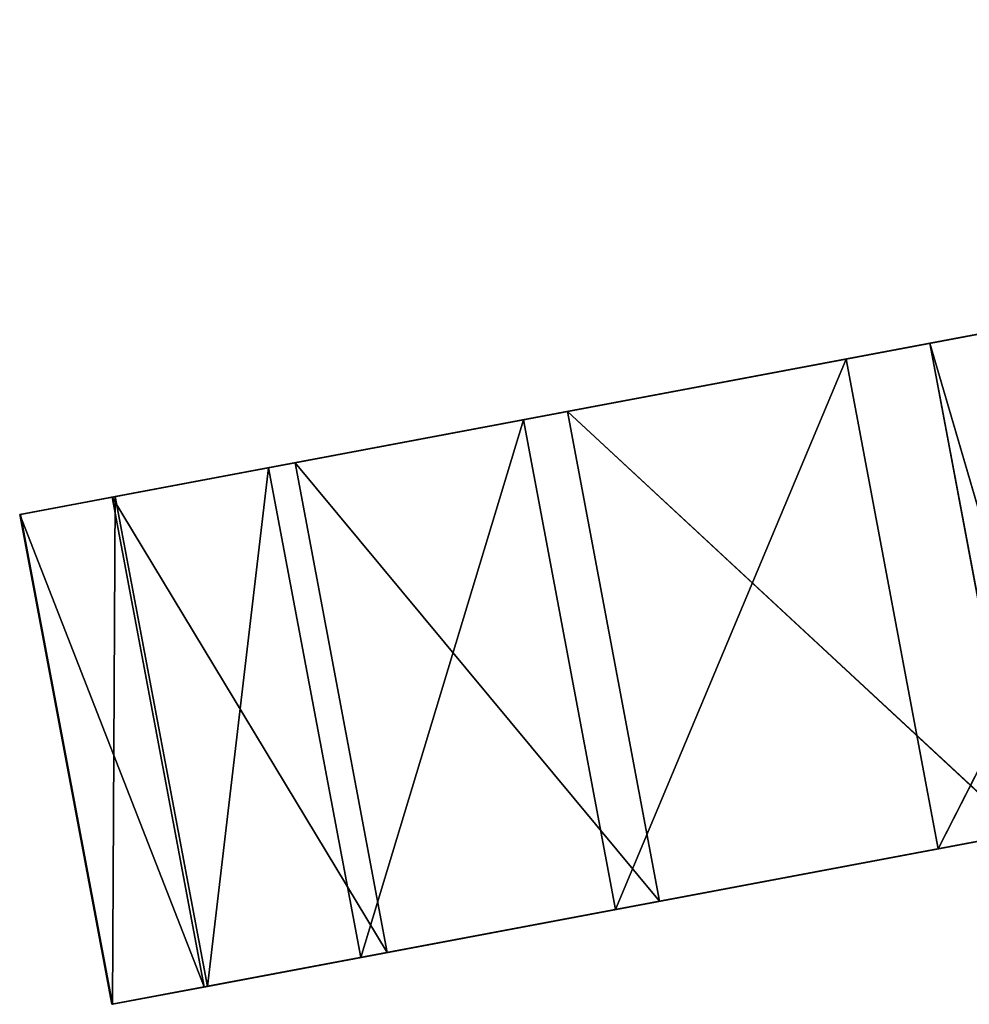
# Model space of a CAD drawing. Extents: x 258 to 535, y -74 to 276.
# Tile 43 of 201: x 258 to 270, y 109 to 122. Entities that reach past the tile are written whole.
import ezdxf

# ---------------------------------------------------------------- set-up
doc = ezdxf.new("R2010")
doc.units = 0
doc.header["$LTSCALE"] = 25.4
doc.layers.get('0').update_dxf_attribs({"color": 13, "linetype": 'CONTINUOUS'})

# ---------------------------------------------------------------- blocks, each defined once
blk = doc.blocks.new('IKA-C-4173_STL_1')
at = {"color": 33}
for p, q in [((85.042, 1348.368, 191.154), (89.78, 1357.575, 192.046)), ((85.042, 1348.368, 191.154), (89.78, 1357.575, 192.046)), ((89.78, 1357.575, 192.046), (86.198, 1348.368, 185.012)), ((89.78, 1357.575, 192.046), (86.198, 1348.368, 185.012)), ((90.936, 1357.575, 185.904), (86.198, 1348.368, 185.012)), ((90.936, 1357.575, 185.904), (86.198, 1348.368, 185.012)), ((80.995, 1338.115, 190.393), (85.042, 1348.368, 191.154)), ((80.995, 1338.115, 190.393), (85.042, 1348.368, 191.154)), ((85.042, 1348.368, 191.154), (82.151, 1338.115, 184.25)), ((85.042, 1348.368, 191.154), (82.151, 1338.115, 184.25)), ((86.198, 1348.368, 185.012), (82.151, 1338.115, 184.25)), ((86.198, 1348.368, 185.012), (82.151, 1338.115, 184.25)), ((85.042, 1348.368, 191.154), (86.198, 1348.368, 185.012)), ((85.042, 1348.368, 191.154), (86.198, 1348.368, 185.012)), ((85.042, 1348.368, 191.154), (107.652, 1342.786, 195.409)), ((85.042, 1348.368, 191.154), (107.652, 1342.786, 195.409)), ((85.042, 1348.368, 191.154), (103.623, 1333.252, 194.651)), ((85.042, 1348.368, 191.154), (103.623, 1333.252, 194.651)), ((86.198, 1348.368, 185.012), (108.808, 1342.786, 189.267)), ((86.198, 1348.368, 185.012), (108.808, 1342.786, 189.267)), ((82.151, 1338.115, 184.25), (108.808, 1342.786, 189.267)), ((82.151, 1338.115, 184.25), (108.808, 1342.786, 189.267)), ((77.8, 1326.986, 189.791), (80.995, 1338.115, 190.393)), ((77.8, 1326.986, 189.791), (80.995, 1338.115, 190.393)), ((80.995, 1338.115, 190.393), (78.955, 1326.986, 183.649)), ((80.995, 1338.115, 190.393), (78.955, 1326.986, 183.649)), ((82.151, 1338.115, 184.25), (78.955, 1326.986, 183.649)), ((82.151, 1338.115, 184.25), (78.955, 1326.986, 183.649)), ((80.995, 1338.115, 190.393), (82.151, 1338.115, 184.25)), ((80.995, 1338.115, 190.393), (82.151, 1338.115, 184.25)), ((80.995, 1338.115, 190.393), (103.623, 1333.252, 194.651)), ((80.995, 1338.115, 190.393), (103.623, 1333.252, 194.651)), ((80.995, 1338.115, 190.393), (100.518, 1323.251, 194.067)), ((80.995, 1338.115, 190.393), (100.518, 1323.251, 194.067)), ((82.151, 1338.115, 184.25), (104.779, 1333.252, 188.509)), ((82.151, 1338.115, 184.25), (104.779, 1333.252, 188.509)), ((78.955, 1326.986, 183.649), (104.779, 1333.252, 188.509)), ((78.955, 1326.986, 183.649), (104.779, 1333.252, 188.509)), ((75.876, 1317.018, 189.429), (77.8, 1326.986, 189.791)), ((75.876, 1317.018, 189.429), (77.8, 1326.986, 189.791)), ((77.8, 1326.986, 189.791), (77.032, 1317.018, 183.287)), ((77.8, 1326.986, 189.791), (77.032, 1317.018, 183.287)), ((78.955, 1326.986, 183.649), (77.032, 1317.018, 183.287)), ((78.955, 1326.986, 183.649), (77.032, 1317.018, 183.287)), ((77.8, 1326.986, 189.791), (78.955, 1326.986, 183.649)), ((77.8, 1326.986, 189.791), (78.955, 1326.986, 183.649)), ((77.8, 1326.986, 189.791), (100.518, 1323.251, 194.067)), ((77.8, 1326.986, 189.791), (100.518, 1323.251, 194.067)), ((77.8, 1326.986, 189.791), (98.396, 1312.894, 193.667)), ((77.8, 1326.986, 189.791), (98.396, 1312.894, 193.667)), ((78.955, 1326.986, 183.649), (101.674, 1323.251, 187.924)), ((78.955, 1326.986, 183.649), (101.674, 1323.251, 187.924)), ((77.032, 1317.018, 183.287), (101.674, 1323.251, 187.924)), ((77.032, 1317.018, 183.287), (101.674, 1323.251, 187.924)), ((74.686, 1305.185, 189.205), (75.876, 1317.018, 189.429)), ((74.686, 1305.185, 189.205), (75.876, 1317.018, 189.429)), ((75.876, 1317.018, 189.429), (75.842, 1305.185, 183.063)), ((75.876, 1317.018, 189.429), (75.842, 1305.185, 183.063)), ((77.032, 1317.018, 183.287), (75.842, 1305.185, 183.063)), ((77.032, 1317.018, 183.287), (75.842, 1305.185, 183.063)), ((75.876, 1317.018, 189.429), (77.032, 1317.018, 183.287)), ((75.876, 1317.018, 189.429), (77.032, 1317.018, 183.287)), ((75.876, 1317.018, 189.429), (98.396, 1312.894, 193.667)), ((75.876, 1317.018, 189.429), (98.396, 1312.894, 193.667)), ((75.876, 1317.018, 189.429), (97.302, 1302.241, 193.461)), ((75.876, 1317.018, 189.429), (97.302, 1302.241, 193.461)), ((77.032, 1317.018, 183.287), (99.552, 1312.894, 187.525)), ((77.032, 1317.018, 183.287), (99.552, 1312.894, 187.525)), ((75.842, 1305.185, 183.063), (99.552, 1312.894, 187.525)), ((75.842, 1305.185, 183.063), (99.552, 1312.894, 187.525)), ((74.677, 1293.421, 189.204), (74.686, 1305.185, 189.205)), ((74.677, 1293.421, 189.204), (74.686, 1305.185, 189.205)), ((74.686, 1305.185, 189.205), (75.833, 1293.421, 183.062)), ((74.686, 1305.185, 189.205), (75.833, 1293.421, 183.062)), ((74.686, 1305.185, 189.205), (75.842, 1305.185, 183.063)), ((74.686, 1305.185, 189.205), (75.842, 1305.185, 183.063)), ((74.686, 1305.185, 189.205), (97.302, 1302.241, 193.461)), ((74.686, 1305.185, 189.205), (97.302, 1302.241, 193.461)), ((74.686, 1305.185, 189.205), (97.284, 1291.344, 193.458)), ((74.686, 1305.185, 189.205), (97.284, 1291.344, 193.458)), ((75.842, 1305.185, 183.063), (75.833, 1293.421, 183.062)), ((75.842, 1305.185, 183.063), (75.833, 1293.421, 183.062)), ((75.842, 1305.185, 183.063), (98.458, 1302.241, 187.319)), ((75.842, 1305.185, 183.063), (98.458, 1302.241, 187.319)), ((75.833, 1293.421, 183.062), (98.458, 1302.241, 187.319)), ((75.833, 1293.421, 183.062), (98.458, 1302.241, 187.319)), ((75.837, 1281.908, 189.422), (74.677, 1293.421, 189.204)), ((74.677, 1293.421, 189.204), (76.993, 1281.908, 183.28)), ((74.677, 1293.421, 189.204), (76.993, 1281.908, 183.28)), ((74.677, 1293.421, 189.204), (75.833, 1293.421, 183.062)), ((74.677, 1293.421, 189.204), (75.833, 1293.421, 183.062)), ((74.677, 1293.421, 189.204), (97.284, 1291.344, 193.458)), ((74.677, 1293.421, 189.204), (97.284, 1291.344, 193.458)), ((74.677, 1293.421, 189.204), (98.388, 1280.254, 193.666)), ((74.677, 1293.421, 189.204), (98.388, 1280.254, 193.666)), ((75.837, 1281.908, 189.422), (74.677, 1293.421, 189.204)), ((75.833, 1293.421, 183.062), (76.993, 1281.908, 183.28)), ((75.833, 1293.421, 183.062), (76.993, 1281.908, 183.28)), ((75.833, 1293.421, 183.062), (98.44, 1291.344, 187.316)), ((75.833, 1293.421, 183.062), (98.44, 1291.344, 187.316)), ((76.993, 1281.908, 183.28), (98.44, 1291.344, 187.316)), ((76.993, 1281.908, 183.28), (98.44, 1291.344, 187.316)), ((78.132, 1270.679, 189.854), (75.837, 1281.908, 189.422)), ((75.837, 1281.908, 189.422), (79.288, 1270.679, 183.712)), ((75.837, 1281.908, 189.422), (79.288, 1270.679, 183.712)), ((75.837, 1281.908, 189.422), (76.993, 1281.908, 183.28)), ((75.837, 1281.908, 189.422), (76.993, 1281.908, 183.28)), ((75.837, 1281.908, 189.422), (98.388, 1280.254, 193.666)), ((75.837, 1281.908, 189.422), (98.388, 1280.254, 193.666)), ((78.132, 1270.679, 189.854), (75.837, 1281.908, 189.422)), ((76.993, 1281.908, 183.28), (79.288, 1270.679, 183.712)), ((76.993, 1281.908, 183.28), (79.288, 1270.679, 183.712)), ((76.993, 1281.908, 183.28), (99.544, 1280.254, 187.524)), ((76.993, 1281.908, 183.28), (99.544, 1280.254, 187.524)), ((98.388, 1280.254, 193.666), (78.132, 1270.679, 189.854)), ((98.388, 1280.254, 193.666), (78.132, 1270.679, 189.854)), ((79.288, 1270.679, 183.712), (99.544, 1280.254, 187.524)), ((79.288, 1270.679, 183.712), (99.544, 1280.254, 187.524)), ((81.547, 1259.696, 190.497), (78.132, 1270.679, 189.854)), ((78.132, 1270.679, 189.854), (82.703, 1259.696, 184.354)), ((78.132, 1270.679, 189.854), (82.703, 1259.696, 184.354)), ((78.132, 1270.679, 189.854), (79.288, 1270.679, 183.712)), ((78.132, 1270.679, 189.854), (79.288, 1270.679, 183.712)), ((78.132, 1270.679, 189.854), (100.605, 1269.227, 194.083)), ((78.132, 1270.679, 189.854), (100.605, 1269.227, 194.083)), ((81.547, 1259.696, 190.497), (78.132, 1270.679, 189.854)), ((79.288, 1270.679, 183.712), (82.703, 1259.696, 184.354)), ((79.288, 1270.679, 183.712), (82.703, 1259.696, 184.354)), ((79.288, 1270.679, 183.712), (101.761, 1269.227, 187.941)), ((79.288, 1270.679, 183.712), (101.761, 1269.227, 187.941)), ((81.547, 1259.696, 190.497), (100.605, 1269.227, 194.083)), ((81.547, 1259.696, 190.497), (100.605, 1269.227, 194.083)), ((101.761, 1269.227, 187.941), (82.703, 1259.696, 184.354)), ((101.761, 1269.227, 187.941), (82.703, 1259.696, 184.354)), ((86.092, 1248.894, 191.352), (81.547, 1259.696, 190.497)), ((81.547, 1259.696, 190.497), (87.248, 1248.894, 185.21)), ((81.547, 1259.696, 190.497), (87.248, 1248.894, 185.21)), ((81.547, 1259.696, 190.497), (82.703, 1259.696, 184.354)), ((81.547, 1259.696, 190.497), (82.703, 1259.696, 184.354)), ((81.547, 1259.696, 190.497), (104.082, 1257.831, 194.737)), ((86.092, 1248.894, 191.352), (81.547, 1259.696, 190.497)), ((81.547, 1259.696, 190.497), (104.082, 1257.831, 194.737)), ((82.703, 1259.696, 184.354), (87.248, 1248.894, 185.21)), ((82.703, 1259.696, 184.354), (87.248, 1248.894, 185.21)), ((86.092, 1248.894, 191.352), (104.082, 1257.831, 194.737)), ((86.092, 1248.894, 191.352), (104.082, 1257.831, 194.737)), ((86.7, 1247.637, 191.466), (86.092, 1248.894, 191.352)), ((86.092, 1248.894, 191.352), (87.856, 1247.637, 185.324)), ((86.092, 1248.894, 191.352), (87.856, 1247.637, 185.324)), ((86.092, 1248.894, 191.352), (87.248, 1248.894, 185.21)), ((86.092, 1248.894, 191.352), (87.248, 1248.894, 185.21)), ((86.7, 1247.637, 191.466), (86.092, 1248.894, 191.352))]:
    blk.add_line(p, q, dxfattribs=at)
mesh = blk.add_polyface(dxfattribs=at)
corners = [(89.78, 1357.575, 192.046), (86.198, 1348.368, 185.012), (85.042, 1348.368, 191.154)]
mesh.append_faces([[corners[k] for k in face] for face in [(0, 1, 2)]], dxfattribs={"color": 33})
mesh = blk.add_polyface(dxfattribs=at)
corners = [(107.652, 1342.786, 195.409), (89.78, 1357.575, 192.046), (85.042, 1348.368, 191.154)]
mesh.append_faces([[corners[k] for k in face] for face in [(0, 1, 2)]], dxfattribs={"color": 33})
mesh = blk.add_polyface(dxfattribs=at)
corners = [(90.936, 1357.575, 185.904), (86.198, 1348.368, 185.012), (89.78, 1357.575, 192.046)]
mesh.append_faces([[corners[k] for k in face] for face in [(0, 1, 2)]], dxfattribs={"color": 33})
mesh = blk.add_polyface(dxfattribs=at)
corners = [(108.808, 1342.786, 189.267), (86.198, 1348.368, 185.012), (90.936, 1357.575, 185.904)]
mesh.append_faces([[corners[k] for k in face] for face in [(0, 1, 2)]], dxfattribs={"color": 33})
mesh = blk.add_polyface(dxfattribs=at)
corners = [(85.042, 1348.368, 191.154), (82.151, 1338.115, 184.25), (80.995, 1338.115, 190.393)]
mesh.append_faces([[corners[k] for k in face] for face in [(0, 1, 2)]], dxfattribs={"color": 33})
mesh = blk.add_polyface(dxfattribs=at)
corners = [(103.623, 1333.252, 194.651), (85.042, 1348.368, 191.154), (80.995, 1338.115, 190.393)]
mesh.append_faces([[corners[k] for k in face] for face in [(0, 1, 2)]], dxfattribs={"color": 33})
mesh = blk.add_polyface(dxfattribs=at)
corners = [(86.198, 1348.368, 185.012), (82.151, 1338.115, 184.25), (85.042, 1348.368, 191.154)]
mesh.append_faces([[corners[k] for k in face] for face in [(0, 1, 2)]], dxfattribs={"color": 33})
mesh = blk.add_polyface(dxfattribs=at)
corners = [(108.808, 1342.786, 189.267), (82.151, 1338.115, 184.25), (86.198, 1348.368, 185.012)]
mesh.append_faces([[corners[k] for k in face] for face in [(0, 1, 2)]], dxfattribs={"color": 33})
mesh = blk.add_polyface(dxfattribs=at)
corners = [(107.652, 1342.786, 195.409), (85.042, 1348.368, 191.154), (103.623, 1333.252, 194.651)]
mesh.append_faces([[corners[k] for k in face] for face in [(0, 1, 2)]], dxfattribs={"color": 33})
mesh = blk.add_polyface(dxfattribs=at)
corners = [(108.808, 1342.786, 189.267), (104.779, 1333.252, 188.509), (82.151, 1338.115, 184.25)]
mesh.append_faces([[corners[k] for k in face] for face in [(0, 1, 2)]], dxfattribs={"color": 33})
mesh = blk.add_polyface(dxfattribs=at)
corners = [(80.995, 1338.115, 190.393), (78.955, 1326.986, 183.649), (77.8, 1326.986, 189.791)]
mesh.append_faces([[corners[k] for k in face] for face in [(0, 1, 2)]], dxfattribs={"color": 33})
mesh = blk.add_polyface(dxfattribs=at)
corners = [(100.518, 1323.251, 194.067), (80.995, 1338.115, 190.393), (77.8, 1326.986, 189.791)]
mesh.append_faces([[corners[k] for k in face] for face in [(0, 1, 2)]], dxfattribs={"color": 33})
mesh = blk.add_polyface(dxfattribs=at)
corners = [(82.151, 1338.115, 184.25), (78.955, 1326.986, 183.649), (80.995, 1338.115, 190.393)]
mesh.append_faces([[corners[k] for k in face] for face in [(0, 1, 2)]], dxfattribs={"color": 33})
mesh = blk.add_polyface(dxfattribs=at)
corners = [(104.779, 1333.252, 188.509), (78.955, 1326.986, 183.649), (82.151, 1338.115, 184.25)]
mesh.append_faces([[corners[k] for k in face] for face in [(0, 1, 2)]], dxfattribs={"color": 33})
mesh = blk.add_polyface(dxfattribs=at)
corners = [(103.623, 1333.252, 194.651), (80.995, 1338.115, 190.393), (100.518, 1323.251, 194.067)]
mesh.append_faces([[corners[k] for k in face] for face in [(0, 1, 2)]], dxfattribs={"color": 33})
mesh = blk.add_polyface(dxfattribs=at)
corners = [(104.779, 1333.252, 188.509), (101.674, 1323.251, 187.924), (78.955, 1326.986, 183.649)]
mesh.append_faces([[corners[k] for k in face] for face in [(0, 1, 2)]], dxfattribs={"color": 33})
mesh = blk.add_polyface(dxfattribs=at)
corners = [(77.8, 1326.986, 189.791), (77.032, 1317.018, 183.287), (75.876, 1317.018, 189.429)]
mesh.append_faces([[corners[k] for k in face] for face in [(0, 1, 2)]], dxfattribs={"color": 33})
mesh = blk.add_polyface(dxfattribs=at)
corners = [(98.396, 1312.894, 193.667), (77.8, 1326.986, 189.791), (75.876, 1317.018, 189.429)]
mesh.append_faces([[corners[k] for k in face] for face in [(0, 1, 2)]], dxfattribs={"color": 33})
mesh = blk.add_polyface(dxfattribs=at)
corners = [(78.955, 1326.986, 183.649), (77.032, 1317.018, 183.287), (77.8, 1326.986, 189.791)]
mesh.append_faces([[corners[k] for k in face] for face in [(0, 1, 2)]], dxfattribs={"color": 33})
mesh = blk.add_polyface(dxfattribs=at)
corners = [(101.674, 1323.251, 187.924), (77.032, 1317.018, 183.287), (78.955, 1326.986, 183.649)]
mesh.append_faces([[corners[k] for k in face] for face in [(0, 1, 2)]], dxfattribs={"color": 33})
mesh = blk.add_polyface(dxfattribs=at)
corners = [(100.518, 1323.251, 194.067), (77.8, 1326.986, 189.791), (98.396, 1312.894, 193.667)]
mesh.append_faces([[corners[k] for k in face] for face in [(0, 1, 2)]], dxfattribs={"color": 33})
mesh = blk.add_polyface(dxfattribs=at)
corners = [(101.674, 1323.251, 187.924), (99.552, 1312.894, 187.525), (77.032, 1317.018, 183.287)]
mesh.append_faces([[corners[k] for k in face] for face in [(0, 1, 2)]], dxfattribs={"color": 33})
mesh = blk.add_polyface(dxfattribs=at)
corners = [(75.876, 1317.018, 189.429), (75.842, 1305.185, 183.063), (74.686, 1305.185, 189.205)]
mesh.append_faces([[corners[k] for k in face] for face in [(0, 1, 2)]], dxfattribs={"color": 33})
mesh = blk.add_polyface(dxfattribs=at)
corners = [(97.302, 1302.241, 193.461), (75.876, 1317.018, 189.429), (74.686, 1305.185, 189.205)]
mesh.append_faces([[corners[k] for k in face] for face in [(0, 1, 2)]], dxfattribs={"color": 33})
mesh = blk.add_polyface(dxfattribs=at)
corners = [(77.032, 1317.018, 183.287), (75.842, 1305.185, 183.063), (75.876, 1317.018, 189.429)]
mesh.append_faces([[corners[k] for k in face] for face in [(0, 1, 2)]], dxfattribs={"color": 33})
mesh = blk.add_polyface(dxfattribs=at)
corners = [(99.552, 1312.894, 187.525), (75.842, 1305.185, 183.063), (77.032, 1317.018, 183.287)]
mesh.append_faces([[corners[k] for k in face] for face in [(0, 1, 2)]], dxfattribs={"color": 33})
mesh = blk.add_polyface(dxfattribs=at)
corners = [(98.396, 1312.894, 193.667), (75.876, 1317.018, 189.429), (97.302, 1302.241, 193.461)]
mesh.append_faces([[corners[k] for k in face] for face in [(0, 1, 2)]], dxfattribs={"color": 33})
mesh = blk.add_polyface(dxfattribs=at)
corners = [(99.552, 1312.894, 187.525), (98.458, 1302.241, 187.319), (75.842, 1305.185, 183.063)]
mesh.append_faces([[corners[k] for k in face] for face in [(0, 1, 2)]], dxfattribs={"color": 33})
mesh = blk.add_polyface(dxfattribs=at)
corners = [(74.686, 1305.185, 189.205), (75.833, 1293.421, 183.062), (74.677, 1293.421, 189.204)]
mesh.append_faces([[corners[k] for k in face] for face in [(0, 1, 2)]], dxfattribs={"color": 33})
mesh = blk.add_polyface(dxfattribs=at)
corners = [(97.284, 1291.344, 193.458), (74.686, 1305.185, 189.205), (74.677, 1293.421, 189.204)]
mesh.append_faces([[corners[k] for k in face] for face in [(0, 1, 2)]], dxfattribs={"color": 33})
mesh = blk.add_polyface(dxfattribs=at)
corners = [(75.842, 1305.185, 183.063), (75.833, 1293.421, 183.062), (74.686, 1305.185, 189.205)]
mesh.append_faces([[corners[k] for k in face] for face in [(0, 1, 2)]], dxfattribs={"color": 33})
mesh = blk.add_polyface(dxfattribs=at)
corners = [(97.302, 1302.241, 193.461), (74.686, 1305.185, 189.205), (97.284, 1291.344, 193.458)]
mesh.append_faces([[corners[k] for k in face] for face in [(0, 1, 2)]], dxfattribs={"color": 33})
mesh = blk.add_polyface(dxfattribs=at)
corners = [(98.458, 1302.241, 187.319), (75.833, 1293.421, 183.062), (75.842, 1305.185, 183.063)]
mesh.append_faces([[corners[k] for k in face] for face in [(0, 1, 2)]], dxfattribs={"color": 33})
mesh = blk.add_polyface(dxfattribs=at)
corners = [(98.458, 1302.241, 187.319), (98.44, 1291.344, 187.316), (75.833, 1293.421, 183.062)]
mesh.append_faces([[corners[k] for k in face] for face in [(0, 1, 2)]], dxfattribs={"color": 33})
mesh = blk.add_polyface(dxfattribs=at)
corners = [(74.677, 1293.421, 189.204), (76.993, 1281.908, 183.28), (75.837, 1281.908, 189.422)]
mesh.append_faces([[corners[k] for k in face] for face in [(0, 1, 2)]], dxfattribs={"color": 33})
mesh = blk.add_polyface(dxfattribs=at)
corners = [(75.833, 1293.421, 183.062), (76.993, 1281.908, 183.28), (74.677, 1293.421, 189.204)]
mesh.append_faces([[corners[k] for k in face] for face in [(0, 1, 2)]], dxfattribs={"color": 33})
mesh = blk.add_polyface(dxfattribs=at)
corners = [(98.388, 1280.254, 193.666), (97.284, 1291.344, 193.458), (74.677, 1293.421, 189.204)]
mesh.append_faces([[corners[k] for k in face] for face in [(0, 1, 2)]], dxfattribs={"color": 33})
mesh = blk.add_polyface(dxfattribs=at)
corners = [(98.388, 1280.254, 193.666), (74.677, 1293.421, 189.204), (75.837, 1281.908, 189.422)]
mesh.append_faces([[corners[k] for k in face] for face in [(0, 1, 2)]], dxfattribs={"color": 33})
mesh = blk.add_polyface(dxfattribs=at)
corners = [(98.44, 1291.344, 187.316), (76.993, 1281.908, 183.28), (75.833, 1293.421, 183.062)]
mesh.append_faces([[corners[k] for k in face] for face in [(0, 1, 2)]], dxfattribs={"color": 33})
mesh = blk.add_polyface(dxfattribs=at)
corners = [(99.544, 1280.254, 187.524), (76.993, 1281.908, 183.28), (98.44, 1291.344, 187.316)]
mesh.append_faces([[corners[k] for k in face] for face in [(0, 1, 2)]], dxfattribs={"color": 33})
mesh = blk.add_polyface(dxfattribs=at)
corners = [(75.837, 1281.908, 189.422), (79.288, 1270.679, 183.712), (78.132, 1270.679, 189.854)]
mesh.append_faces([[corners[k] for k in face] for face in [(0, 1, 2)]], dxfattribs={"color": 33})
mesh = blk.add_polyface(dxfattribs=at)
corners = [(76.993, 1281.908, 183.28), (79.288, 1270.679, 183.712), (75.837, 1281.908, 189.422)]
mesh.append_faces([[corners[k] for k in face] for face in [(0, 1, 2)]], dxfattribs={"color": 33})
mesh = blk.add_polyface(dxfattribs=at)
corners = [(98.388, 1280.254, 193.666), (75.837, 1281.908, 189.422), (78.132, 1270.679, 189.854)]
mesh.append_faces([[corners[k] for k in face] for face in [(0, 1, 2)]], dxfattribs={"color": 33})
mesh = blk.add_polyface(dxfattribs=at)
corners = [(99.544, 1280.254, 187.524), (79.288, 1270.679, 183.712), (76.993, 1281.908, 183.28)]
mesh.append_faces([[corners[k] for k in face] for face in [(0, 1, 2)]], dxfattribs={"color": 33})
mesh = blk.add_polyface(dxfattribs=at)
corners = [(100.605, 1269.227, 194.083), (98.388, 1280.254, 193.666), (78.132, 1270.679, 189.854)]
mesh.append_faces([[corners[k] for k in face] for face in [(0, 1, 2)]], dxfattribs={"color": 33})
mesh = blk.add_polyface(dxfattribs=at)
corners = [(101.761, 1269.227, 187.941), (79.288, 1270.679, 183.712), (99.544, 1280.254, 187.524)]
mesh.append_faces([[corners[k] for k in face] for face in [(0, 1, 2)]], dxfattribs={"color": 33})
mesh = blk.add_polyface(dxfattribs=at)
corners = [(78.132, 1270.679, 189.854), (82.703, 1259.696, 184.354), (81.547, 1259.696, 190.497)]
mesh.append_faces([[corners[k] for k in face] for face in [(0, 1, 2)]], dxfattribs={"color": 33})
mesh = blk.add_polyface(dxfattribs=at)
corners = [(79.288, 1270.679, 183.712), (82.703, 1259.696, 184.354), (78.132, 1270.679, 189.854)]
mesh.append_faces([[corners[k] for k in face] for face in [(0, 1, 2)]], dxfattribs={"color": 33})
mesh = blk.add_polyface(dxfattribs=at)
corners = [(100.605, 1269.227, 194.083), (78.132, 1270.679, 189.854), (81.547, 1259.696, 190.497)]
mesh.append_faces([[corners[k] for k in face] for face in [(0, 1, 2)]], dxfattribs={"color": 33})
mesh = blk.add_polyface(dxfattribs=at)
corners = [(101.761, 1269.227, 187.941), (82.703, 1259.696, 184.354), (79.288, 1270.679, 183.712)]
mesh.append_faces([[corners[k] for k in face] for face in [(0, 1, 2)]], dxfattribs={"color": 33})
mesh = blk.add_polyface(dxfattribs=at)
corners = [(104.082, 1257.831, 194.737), (100.605, 1269.227, 194.083), (81.547, 1259.696, 190.497)]
mesh.append_faces([[corners[k] for k in face] for face in [(0, 1, 2)]], dxfattribs={"color": 33})
mesh = blk.add_polyface(dxfattribs=at)
corners = [(101.761, 1269.227, 187.941), (87.248, 1248.894, 185.21), (82.703, 1259.696, 184.354)]
mesh.append_faces([[corners[k] for k in face] for face in [(0, 1, 2)]], dxfattribs={"color": 33})
mesh = blk.add_polyface(dxfattribs=at)
corners = [(81.547, 1259.696, 190.497), (87.248, 1248.894, 185.21), (86.092, 1248.894, 191.352)]
mesh.append_faces([[corners[k] for k in face] for face in [(0, 1, 2)]], dxfattribs={"color": 33})
mesh = blk.add_polyface(dxfattribs=at)
corners = [(82.703, 1259.696, 184.354), (87.248, 1248.894, 185.21), (81.547, 1259.696, 190.497)]
mesh.append_faces([[corners[k] for k in face] for face in [(0, 1, 2)]], dxfattribs={"color": 33})
mesh = blk.add_polyface(dxfattribs=at)
corners = [(104.082, 1257.831, 194.737), (81.547, 1259.696, 190.497), (86.092, 1248.894, 191.352)]
mesh.append_faces([[corners[k] for k in face] for face in [(0, 1, 2)]], dxfattribs={"color": 33})
mesh = blk.add_polyface(dxfattribs=at)
corners = [(104.082, 1257.831, 194.737), (86.092, 1248.894, 191.352), (86.7, 1247.637, 191.466)]
mesh.append_faces([[corners[k] for k in face] for face in [(0, 1, 2)]], dxfattribs={"color": 33})
mesh = blk.add_polyface(dxfattribs=at)
corners = [(86.092, 1248.894, 191.352), (87.856, 1247.637, 185.324), (86.7, 1247.637, 191.466)]
mesh.append_faces([[corners[k] for k in face] for face in [(0, 1, 2)]], dxfattribs={"color": 33})
mesh = blk.add_polyface(dxfattribs=at)
corners = [(87.248, 1248.894, 185.21), (87.856, 1247.637, 185.324), (86.092, 1248.894, 191.352)]
mesh.append_faces([[corners[k] for k in face] for face in [(0, 1, 2)]], dxfattribs={"color": 33})

msp = doc.modelspace()

# ---------------------------------------------------------------- block references
at = {"color": 0, "extrusion": (0, 1, -3.88578e-16), "rotation": 180}
msp.add_blockref('IKA-C-4173_STL_1', (-183.454, 1725.197, -73.808), dxfattribs=at)

doc.saveas('drawing.dxf')
